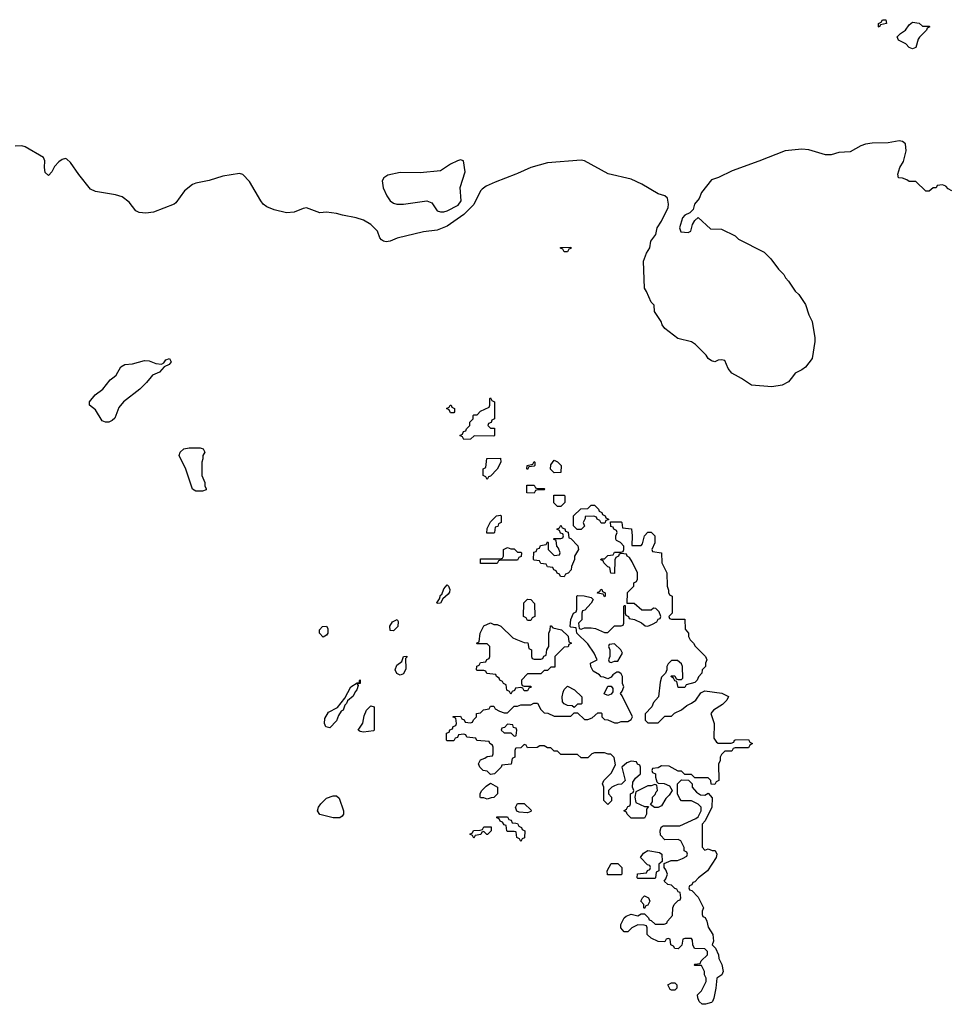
# Model space of a CAD drawing. Header units: inches. Extents: x 1861287 to 2052918, y 204622 to 437896.
# Tile 184 of 215: x 1987037 to 1992590, y 406254 to 412132. Entities that reach past the tile are written whole.
import ezdxf

# ---------------------------------------------------------------- set-up
doc = ezdxf.new("R2010")
doc.units = ezdxf.units.IN
doc.header["$MEASUREMENT"] = 0
for name, color, linetype in [('B9480', 7, 'Continuous'), ('B9481', 7, 'Continuous'), ('B9490', 7, 'Continuous'), ('B9491', 7, 'Continuous')]:
    doc.layers.add(name, color=color, linetype=linetype)

msp = doc.modelspace()

# ---------------------------------------------------------------- linework, layer by layer
at = {"layer": 'B9480', "color": 5, "elevation": 180}
for points in [[(1987822.5, 410000), (1987794.9, 409965.1), (1987754.4, 409925.6), (1987656.3, 409850), (1987630, 409817.2), (1987606, 409754), (1987590, 409739.3), (1987570, 409729.4), (1987550, 409729.3), (1987530, 409738), (1987490, 409802), (1987454, 409830), (1987453.2, 409850), (1987487.2, 409892.7), (1987533.4, 409926.6), (1987577.7, 409982.3), (1987600.9, 410000)], [(1990000, 408906), (1989910, 408906), (1989898, 408902), (1989890, 408886), (1989790, 408886), (1989790, 408914), (1989910, 408914), (1989922, 408918), (1989926, 408930), (1989926, 408970), (1989950, 408982), (1989970, 408974), (1989990, 408974), (1990000, 408964)], [(1990000, 408142.2), (1989998, 408142), (1989992.7, 408127.3), (1989978, 408122), (1989970, 408106), (1989962, 408122), (1989946, 408130), (1989942, 408162), (1989926, 408170), (1989922, 408182), (1989906, 408190), (1989902, 408202), (1989886, 408210), (1989882, 408222), (1989828.4, 408228.4), (1989822, 408242), (1989810, 408246), (1989770, 408246), (1989766, 408250), (1989767.3, 408272.7), (1989782, 408278), (1989790, 408294), (1989822, 408298), (1989827.3, 408312.7), (1989842, 408318), (1989846, 408330), (1989846, 408390), (1989830, 408406), (1989770, 408406), (1989766, 408410), (1989782, 408418), (1989788, 408470), (1989810, 408514), (1989850, 408532), (1989870, 408522), (1989890, 408522), (1989911.1, 408511.1), (1989982, 408442), (1990000, 408434.6)], [(1990000, 407782.2), (1989998, 407782), (1989994, 407770), (1989994, 407730), (1989978, 407722), (1989972.7, 407687.3), (1989918, 407682), (1989914, 407670), (1989874, 407630), (1989850, 407626), (1989830, 407646), (1989806, 407650), (1989786, 407670), (1989778, 407690), (1989790, 407714), (1989816.4, 407723.6), (1989830, 407734), (1989862, 407738), (1989866, 407750), (1989866, 407790), (1989862, 407802), (1989846, 407810), (1989842, 407822), (1989768.4, 407828.4), (1989762, 407842), (1989708.4, 407848.4), (1989702, 407862), (1989690, 407866), (1989658, 407862), (1989652.7, 407847.3), (1989638, 407842), (1989630, 407826), (1989590, 407826), (1989586, 407830), (1989587.3, 407872.7), (1989602, 407878), (1989607.3, 407892.7), (1989622, 407898), (1989627.3, 407912.7), (1989642, 407918), (1989646, 407930), (1989642, 407962), (1989627.3, 407967.3), (1989627.3, 407972.7), (1989670, 407974), (1989678, 407958), (1989692.7, 407952.7), (1989698, 407938), (1989730, 407934), (1989742, 407938), (1989747.3, 407952.7), (1989766, 407970), (1989766, 407990), (1989790, 407994), (1989808.4, 408011.6), (1989842, 408018), (1989850, 408034), (1989870, 408034), (1989878, 408018), (1989903.6, 408003.6), (1989930, 407994), (1989950, 407994), (1989990, 408034), (1990000, 408034)], [(1990000, 407902.7), (1989987.3, 407907.3), (1989982, 407922), (1989950, 407926), (1989932.7, 407907.3), (1989918, 407902), (1989914, 407890), (1989930, 407874), (1989970, 407874), (1989990, 407854), (1990000, 407857.3)], [(1990000, 407425.1), (1989998, 407430), (1990000, 407433.7)], [(1990000, 407282.7), (1989990, 407286), (1989950, 407286), (1989946, 407290), (1989942, 407322), (1989930, 407326), (1989922, 407342), (1989907.3, 407347.3), (1989902, 407362), (1989887.3, 407367.3), (1989887.3, 407372.7), (1989950, 407374), (1989958, 407358), (1989972.7, 407352.7), (1989978, 407338), (1990000, 407335.3)]]:
    msp.add_lwpolyline(points, dxfattribs=at)
for points in [[(1989870, 409646), (1989752.7, 409647.3), (1989730, 409628), (1989690, 409626), (1989682, 409642), (1989666, 409650), (1989682, 409658), (1989687.3, 409672.7), (1989702, 409678), (1989706, 409690), (1989726, 409710), (1989726, 409730), (1989746, 409750), (1989746, 409770), (1989750, 409774), (1989770, 409774), (1989790, 409794), (1989842, 409818), (1989846, 409830), (1989846, 409870), (1989850, 409874), (1989858, 409858), (1989874, 409850), (1989874, 409750), (1989858, 409742), (1989852.7, 409727.3), (1989838, 409722), (1989834, 409710), (1989850, 409694), (1989872.7, 409692.7), (1989874, 409650)], [(1989610, 409786), (1989602, 409802), (1989586, 409810), (1989602, 409818), (1989608.4, 409831.6), (1989614, 409830), (1989618, 409818), (1989634, 409810), (1989634, 409790), (1989630, 409786)], [(1988090, 409318), (1988069.1, 409329.1), (1988029.1, 409449.1), (1987988.7, 409530), (1987995.3, 409550), (1988018, 409570), (1988050, 409576), (1988116, 409576), (1988134, 409570), (1988142, 409550), (1988132, 409530), (1988132, 409510), (1988124.7, 409490), (1988124.7, 409410), (1988142, 409370), (1988142, 409350), (1988151.6, 409331.6), (1988150, 409326), (1988130, 409318)], [(1989830, 409388), (1989822, 409402), (1989806, 409410), (1989806, 409450), (1989822, 409458), (1989827.3, 409512.7), (1989910, 409514), (1989910.7, 409490), (1989890, 409449), (1989850, 409406), (1989838, 409402)], [(1989870, 409066), (1989827.3, 409067.3), (1989830, 409094), (1989850, 409134), (1989866, 409150), (1989886, 409170), (1989910, 409174), (1989914, 409170), (1989914, 409130), (1989898, 409122), (1989892.7, 409107.3), (1989878, 409102), (1989874, 409070)], [(1989530, 408646), (1989529.2, 408650), (1989544.7, 408675.3), (1989550, 408696), (1989558.6, 408701.4), (1989570, 408734.8), (1989590, 408758.8), (1989598.8, 408750), (1989606, 408730), (1989604.7, 408715.3), (1989596.9, 408703.1), (1989564.7, 408675.3), (1989550, 408648)], [(1989270, 408482.7), (1989250, 408486), (1989248.7, 408511.3), (1989263.1, 408536.9), (1989291.6, 408551.6), (1989298.8, 408538.8), (1989296.4, 408510)], [(1988850, 408446), (1988828.7, 408468.7), (1988828, 408490), (1988846, 408510), (1988870, 408512), (1988876.9, 408496.9), (1988878, 408470), (1988870, 408458)], [(1989310, 408218), (1989290, 408228), (1989279, 408250), (1989290, 408278.8), (1989319.3, 408300.7), (1989330, 408331.3), (1989350, 408332), (1989351.1, 408328.9), (1989342, 408318), (1989343.6, 408256.4), (1989330, 408226)], [(1988890, 407904), (1988866, 407910), (1988858, 407930), (1988860.4, 407959.6), (1988882, 407998), (1988934.6, 408025.4), (1988979.3, 408080.7), (1989015.3, 408150), (1989052.7, 408172.7), (1989067.3, 408172.7), (1989067.3, 408187.3), (1989071.3, 408191.3), (1989070, 408169.2), (1989052.7, 408167.3), (1989058, 408158), (1989050.5, 408130.5), (1989040.6, 408119.4), (1989030, 408093.2), (1988995.2, 408064.8), (1988990, 408049.2), (1988979.8, 408040.2), (1988970, 408009.4), (1988956.8, 408003.2), (1988941.3, 407978.7), (1988930, 407946.6)], [(1989090, 407878), (1989070, 407882), (1989058, 407890), (1989087, 407933), (1989095.3, 407975.3), (1989107.8, 408010), (1989135.3, 408035.3), (1989154, 408030), (1989154, 407890), (1989150, 407886)], [(1989830, 407478), (1989810, 407486), (1989790, 407486), (1989788, 407490), (1989788.4, 407511.6), (1989798, 407530), (1989823.1, 407556.9), (1989850, 407574), (1989892, 407550), (1989892, 407510), (1989870, 407488), (1989852.7, 407487.3)], [(1988910, 407368), (1988830, 407388), (1988815.3, 407410), (1988822, 407430), (1988835.3, 407450), (1988870, 407484.7), (1988910, 407498), (1988930, 407498), (1988945.4, 407485.4), (1988972, 407410), (1988971.6, 407388.4), (1988963.6, 407376.4), (1988950, 407368)], [(1989828.4, 407268.4), (1989810, 407286), (1989798, 407282), (1989791.6, 407268.4), (1989758, 407262), (1989750, 407246), (1989742, 407262), (1989726, 407270), (1989742, 407278), (1989748.4, 407291.6), (1989787.3, 407292.7), (1989802, 407298), (1989810, 407314), (1989852.7, 407312.7), (1989854, 407290), (1989831.6, 407268.4)]]:
    msp.add_lwpolyline(points, close=True, dxfattribs=at)
at = {"layer": 'B9481', "color": 5, "elevation": 180}
for points in [[(1990000, 411209.4), (1989878, 411162), (1989822.8, 411137.2), (1989799.9, 411120.1), (1989790.4, 411109.6), (1989750, 411029.2), (1989690, 410969.2), (1989590, 410899.3), (1989530, 410875.1), (1989450, 410865.1), (1989292.3, 410827.7), (1989250, 410809.5), (1989226.6, 410806.6), (1989209.4, 410809.4), (1989198, 410818), (1989188.7, 410830), (1989174, 410870), (1989135.3, 410910), (1989090, 410935.3), (1989046, 410950), (1988964.7, 410964.7), (1988930, 410975.3), (1988870, 410982), (1988830, 410978), (1988750, 411009), (1988730, 411005.2), (1988677.3, 410982.7), (1988630, 410979.7), (1988557.8, 410997.8), (1988514.2, 411014.2), (1988491.6, 411031.6), (1988477.4, 411050), (1988410, 411166.6), (1988370, 411207), (1988350, 411213.3), (1988250, 411198.3), (1988168.1, 411171.9), (1988090, 411156.3), (1988070, 411147.3), (1988021.6, 411110), (1987970, 411038), (1987958.8, 411030), (1987837.3, 410982.7), (1987790, 410976.8), (1987750, 410981), (1987731, 410991), (1987690, 411043.6), (1987650, 411074.7), (1987610, 411087.1), (1987490, 411106.9), (1987460.8, 411120.8), (1987390, 411207.3), (1987339.6, 411279.6), (1987318.8, 411298.8), (1987310, 411302.7), (1987290, 411298), (1987270, 411284.4), (1987245.4, 411254.6), (1987230, 411224.2), (1987210, 411202.7), (1987190, 411219), (1987185.1, 411250), (1987187.3, 411290), (1987179.5, 411310), (1987070, 411373.7), (1987050, 411378.7), (1987010, 411377.2)], [(1987600.9, 410000), (1987614, 410010), (1987640.9, 410059.1), (1987666, 410074), (1987710, 410077.3), (1987782.5, 410097.5), (1987810, 410095.5), (1987850, 410079.1), (1987884, 410076), (1987897.2, 410082.8), (1987910, 410101), (1987932, 410110), (1987942.8, 410090), (1987930, 410074), (1987900.7, 410059.3), (1987872.1, 410027.9), (1987830, 410009.5), (1987822.5, 410000)]]:
    msp.add_lwpolyline(points, dxfattribs=at)
msp.add_lwpolyline([(1989670, 411296), (1989652, 411290), (1989611.3, 411270), (1989550, 411229.4), (1989430, 411218.7), (1989310, 411220.4), (1989235.8, 411204.2), (1989212.1, 411187.9), (1989203, 411170), (1989208.5, 411128.5), (1989230, 411081), (1989250, 411051), (1989270, 411036), (1989290, 411030.8), (1989330, 411031), (1989470, 411051.3), (1989498, 411038), (1989530.7, 410990.7), (1989550, 410984), (1989570, 410984.9), (1989590, 410990.5), (1989656.2, 411023.8), (1989674, 411050), (1989668.7, 411130), (1989697.2, 411222.8), (1989688, 411290)], close=True, dxfattribs=at)
at = {"layer": 'B9490', "color": 5, "elevation": 180}
for points in [[(1991653.3, 410000), (1991630, 409969.3), (1991592, 409950), (1991530, 409941.2), (1991408, 409950), (1991349.4, 409989.4), (1991330.1, 410000)], [(1990000, 408034), (1990010, 408034), (1990030, 408042), (1990090, 408042), (1990108.4, 408051.6), (1990130, 408052), (1990150, 408014), (1990170, 407994), (1990191.6, 407991.6), (1990230, 407974), (1990330, 407974), (1990350, 407994), (1990370, 407994), (1990410, 407954), (1990430, 407954), (1990456.4, 407963.6), (1990490, 407994), (1990510, 407994), (1990514, 407990), (1990514, 407970), (1990530, 407954), (1990550, 407952), (1990590, 407934), (1990610, 407934), (1990630, 407942), (1990670, 407942), (1990690, 407954), (1990698, 407970), (1990636.4, 408096.4), (1990626, 408110), (1990636.4, 408123.6), (1990646, 408150), (1990638, 408170), (1990638, 408210), (1990630, 408226), (1990616.4, 408236.4), (1990603.6, 408236.4), (1990579.6, 408220.4), (1990570, 408206), (1990550, 408198), (1990527.3, 408207.3), (1990510, 408208), (1990500.4, 408220.4), (1990463.1, 408243.1), (1990448, 408270), (1990446, 408290), (1990486, 408310), (1990468, 408350), (1990430, 408406), (1990366, 408470), (1990362, 408502), (1990330, 408506), (1990326, 408510), (1990328.4, 408551.6), (1990346, 408590), (1990362, 408598), (1990366, 408610), (1990366, 408690), (1990370, 408694), (1990408, 408692), (1990450, 408682), (1990462, 408670), (1990450.9, 408649.1), (1990412.7, 408607.3), (1990398, 408602), (1990394, 408590), (1990394, 408550), (1990374, 408530), (1990378, 408498), (1990390, 408494), (1990410, 408502), (1990450, 408502), (1990476.9, 408496.9), (1990530, 408474), (1990550, 408474), (1990590, 408514), (1990630, 408514), (1990642, 408518), (1990646, 408530), (1990646, 408630), (1990650, 408634), (1990654, 408634), (1990654, 408590), (1990658, 408578), (1990674, 408570), (1990678, 408558), (1990710, 408552), (1990751.6, 408531.6), (1990772.7, 408512.7), (1990790, 408512), (1990816.4, 408523.6), (1990842, 408538), (1990850, 408554), (1990862, 408558), (1990866, 408570), (1990856.4, 408596.4), (1990836.4, 408616.4), (1990822, 408618), (1990810, 408606), (1990752.7, 408607.3), (1990707.3, 408647.3), (1990666, 408646), (1990668.4, 408711.6), (1990706, 408750), (1990706, 408770), (1990722, 408778), (1990727.3, 408792.7), (1990728, 408830), (1990696.4, 408896.4), (1990680.4, 408920.4), (1990666, 408930), (1990662, 408942), (1990630, 408946), (1990618, 408942), (1990614, 408930), (1990598, 408922), (1990592.7, 408907.3), (1990590, 408826), (1990567.3, 408827.3), (1990562, 408862), (1990550, 408866), (1990526, 408890), (1990522, 408902), (1990508.4, 408908.4), (1990510, 408914), (1990530, 408914), (1990550, 408934), (1990582, 408938), (1990590, 408954), (1990630, 408954), (1990642, 408958), (1990646, 408970), (1990646, 408990), (1990626, 409010), (1990602, 409022), (1990598, 409030), (1990598, 409050), (1990606, 409070), (1990602, 409082), (1990586, 409090), (1990582, 409102), (1990567.3, 409107.3), (1990566, 409134), (1990630, 409134), (1990634, 409130), (1990638, 409098), (1990692, 409092), (1990696, 409050), (1990694, 408994), (1990750, 408994), (1990758, 409002), (1990769.1, 409050.9), (1990790, 409072), (1990810, 409072), (1990830.9, 409050.9), (1990831.1, 409008.9), (1990814, 408970), (1990818, 408958), (1990871.3, 408950), (1990872, 408890), (1990902, 408830), (1990904.7, 408750), (1990912.7, 408727.3), (1990912.7, 408712.7), (1990918, 408698), (1990934, 408690), (1990934, 408590), (1990914, 408570), (1990918, 408558), (1990930, 408554), (1991010, 408554), (1991012.7, 408492.7), (1991032, 408470), (1991032, 408450), (1991042, 408430), (1991062, 408410), (1991071.6, 408391.6), (1991134, 408330), (1991142, 408310), (1991134, 408290), (1991134, 408270), (1991114, 408250), (1991112, 408230), (1991091.1, 408208.9), (1991084.7, 408190), (1991070, 408175.3), (1991018, 408162), (1991010, 408146), (1990970, 408146), (1990962, 408182), (1990950, 408186), (1990942, 408202), (1990926, 408210), (1990930, 408214), (1990950, 408214), (1990958, 408198), (1990970, 408194), (1990990, 408194), (1990998, 408202), (1990995.3, 408270), (1990990, 408286), (1990967.3, 408307.3), (1990930, 408306), (1990910, 408286), (1990902, 408270), (1990902, 408250), (1990894, 408230), (1990870, 408206), (1990862, 408178), (1990852, 408090), (1990823.6, 408056.4), (1990814, 408030), (1990772.7, 407987.3), (1990774, 407950), (1990790, 407934), (1990850, 407934), (1990890, 407974), (1990930, 407974), (1990948.4, 407991.6), (1990990, 408012), (1991022.7, 408037.3), (1991050, 408051.3), (1991075.3, 408070), (1991106.6, 408113.4), (1991130, 408126), (1991230.9, 408110.9), (1991271.1, 408091.1), (1991262, 408070), (1991235.3, 408044.7), (1991182, 408010), (1991164.7, 407990), (1991184.7, 407930), (1991183.6, 407843.6), (1991199.6, 407819.6), (1991210, 407812), (1991287.3, 407812.7), (1991302, 407818), (1991306, 407830), (1991312.7, 407832.7), (1991390, 407834), (1991398, 407818), (1991414, 407810), (1991398, 407802), (1991390, 407786), (1991310, 407786), (1991298, 407782), (1991290, 407766), (1991250, 407766), (1991230, 407746), (1991222, 407730), (1991222, 407710), (1991211.6, 407688.4), (1991214, 407590), (1991198, 407582), (1991190, 407566), (1991167.3, 407567.3), (1991166, 407590), (1991150, 407606), (1991070, 407606), (1991050, 407626), (1991010, 407626), (1990990, 407646), (1990970, 407646), (1990916.4, 407676.4), (1990870, 407678), (1990850, 407666), (1990818, 407662), (1990814, 407650), (1990818, 407638), (1990834, 407630), (1990834, 407610), (1990842, 407582), (1990850, 407574), (1990887.3, 407572.7), (1990918, 407558), (1990934, 407530), (1990916.9, 407503.1), (1990896.9, 407483.1), (1990870, 407438), (1990850, 407428), (1990828.4, 407428.4), (1990806, 407446), (1990816.4, 407463.6), (1990818, 407490), (1990833.6, 407506.4), (1990838, 407522), (1990846, 407530), (1990842, 407562), (1990830, 407566), (1990810, 407558), (1990790, 407558), (1990718, 407522), (1990712, 407490), (1990718, 407458), (1990770, 407434), (1990794, 407434), (1990782, 407418), (1990782, 407390), (1990770, 407366), (1990690, 407366), (1990666, 407390), (1990662, 407402), (1990646, 407410), (1990662, 407418), (1990670, 407434), (1990682, 407438), (1990686, 407450), (1990686, 407510), (1990702, 407518), (1990706, 407530), (1990698, 407550), (1990700.4, 407579.6), (1990716.4, 407603.6), (1990746, 407630), (1990746, 407670), (1990742, 407682), (1990727.3, 407687.3), (1990722, 407702), (1990690, 407706), (1990663.6, 407696.4), (1990634, 407670), (1990654, 407590), (1990632.7, 407567.3), (1990610, 407566), (1990590, 407558), (1990574, 407550), (1990554, 407530), (1990554, 407510), (1990572, 407490), (1990572, 407468), (1990550, 407446), (1990526, 407470), (1990526, 407550), (1990518, 407570), (1990526, 407590), (1990570, 407634), (1990596.4, 407683.6), (1990587.3, 407727.3), (1990567.3, 407747.3), (1990552.7, 407747.3), (1990530, 407755.3), (1990470, 407755.3), (1990454, 407750), (1990430, 407726), (1990390, 407726), (1990370, 407746), (1990270, 407746), (1990250, 407766), (1990230, 407766), (1990210, 407786), (1990190, 407786), (1990170, 407798), (1990143.6, 407796.4), (1990127.3, 407787.3), (1990070, 407786), (1990062, 407802), (1990050, 407806), (1990030, 407786), (1990000, 407782.2)], [(1990000, 408964), (1990010, 408954), (1990030, 408954), (1990034, 408950), (1990032.7, 408927.3), (1990018, 408922), (1990010, 408906), (1990000, 408906)], [(1990000, 408434.6), (1990050, 408414), (1990072.7, 408412.7), (1990078, 408378), (1990094, 408370), (1990094, 408330), (1990098, 408318), (1990110, 408314), (1990150, 408314), (1990162, 408318), (1990167.3, 408332.7), (1990182, 408338), (1990186, 408370), (1990198, 408390), (1990198, 408470), (1990206, 408490), (1990207.3, 408512.7), (1990212.7, 408512.7), (1990222, 408502), (1990274, 408490), (1990312.7, 408452.7), (1990318, 408418), (1990334, 408410), (1990318, 408402), (1990312.7, 408387.3), (1990290, 408386), (1990234, 408330), (1990232.7, 408267.3), (1990210, 408266), (1990190, 408246), (1990170, 408246), (1990150, 408226), (1990070, 408226), (1990034, 408190), (1990034, 408170), (1990038, 408158), (1990050, 408154), (1990090, 408154), (1990092.7, 408147.3), (1990078, 408142), (1990070, 408126), (1990050, 408126), (1990042, 408142), (1990030, 408146), (1990000, 408142.2)], [(1990000, 407857.3), (1990002, 407858), (1990006, 407890), (1990002, 407902), (1990000, 407902.7)], [(1990000, 407433.7), (1990010, 407452), (1990050, 407452), (1990092.7, 407412.7), (1990090, 407406), (1990070, 407398), (1990020.4, 407400.4), (1990007.3, 407407.3), (1990000, 407425.1)], [(1990000, 407335.3), (1990010, 407334), (1990018, 407318), (1990034, 407310), (1990038, 407298), (1990054, 407290), (1990051.6, 407248.4), (1990038, 407242), (1990030, 407226), (1990022, 407242), (1990006, 407250), (1990002, 407282), (1990000, 407282.7)]]:
    msp.add_lwpolyline(points, dxfattribs=at)
for points in [[(1990070, 409446), (1990066, 409450), (1990068, 409470), (1990102, 409478), (1990110, 409494), (1990114, 409490), (1990114, 409470), (1990110, 409466), (1990078, 409462)], [(1990230, 409426), (1990208, 409448), (1990210, 409474), (1990230, 409502), (1990250, 409492), (1990272, 409470), (1990270, 409428)], [(1990130, 409334), (1990170, 409334), (1990174, 409330), (1990170, 409326), (1990130, 409326), (1990118, 409322), (1990110, 409306), (1990067.3, 409307.3), (1990067.3, 409352.7), (1990110, 409354), (1990118, 409338)], [(1990250, 409226), (1990228.4, 409248.4), (1990227.3, 409292.7), (1990290, 409294), (1990294, 409290), (1990294, 409250), (1990270, 409226)], [(1990510, 409126), (1990502, 409142), (1990486, 409150), (1990482, 409162), (1990467.3, 409167.3), (1990414, 409166), (1990414, 409154), (1990402, 409130), (1990411.6, 409108.4), (1990390, 409088), (1990368, 409088), (1990346, 409110), (1990346, 409170), (1990388.4, 409211.6), (1990430, 409214), (1990450, 409234), (1990470, 409234), (1990494, 409210), (1990498, 409198), (1990514, 409190), (1990518, 409178), (1990534, 409170), (1990538, 409158), (1990554, 409150), (1990554, 409146), (1990538, 409142), (1990532.7, 409127.3)], [(1990290, 408806), (1990267.3, 408807.3), (1990262, 408822), (1990247.3, 408827.3), (1990242, 408842), (1990227.3, 408847.3), (1990222, 408862), (1990190, 408866), (1990182, 408882), (1990150, 408886), (1990142, 408902), (1990110, 408906), (1990106, 408910), (1990107.3, 408952.7), (1990122, 408958), (1990127.3, 408972.7), (1990142, 408978), (1990147.3, 408992.7), (1990182, 408998), (1990190, 409014), (1990194, 409010), (1990194, 408970), (1990230, 408934), (1990262, 408938), (1990266, 408950), (1990256.4, 408976.4), (1990246, 408990), (1990242, 409022), (1990226, 409030), (1990230, 409034), (1990270, 409034), (1990282, 409038), (1990286, 409050), (1990282, 409062), (1990267.3, 409067.3), (1990262, 409082), (1990246, 409090), (1990262, 409098), (1990270, 409114), (1990278, 409098), (1990292.7, 409092.7), (1990298, 409078), (1990312.7, 409072.7), (1990318, 409038), (1990330, 409034), (1990371.1, 408991.1), (1990374, 408970), (1990352, 408930), (1990352, 408910), (1990332.7, 408867.3), (1990331.6, 408848.4), (1990312.7, 408827.3), (1990298, 408822)], [(1990530, 408686), (1990522, 408702), (1990488, 408708), (1990490, 408714), (1990502, 408718), (1990508.4, 408731.6), (1990514, 408730), (1990518, 408718), (1990534, 408710), (1990534, 408690)], [(1990070, 408546), (1990062, 408562), (1990046, 408570), (1990048, 408650), (1990070, 408672), (1990090, 408671.3), (1990112.7, 408647.3), (1990114, 408570), (1990098, 408562), (1990090, 408546)], [(1990590, 408406), (1990558, 408402), (1990554, 408390), (1990562, 408370), (1990562, 408330), (1990554, 408310), (1990558, 408298), (1990570, 408294), (1990590, 408302), (1990610, 408302), (1990638, 408350), (1990628, 408370)], [(1990350, 408026), (1990336.4, 408036.4), (1990310, 408038), (1990288.4, 408048.4), (1990280.4, 408060.4), (1990278, 408090), (1990283.1, 408116.9), (1990290, 408134), (1990310, 408154), (1990351.1, 408131.1), (1990394, 408090), (1990394, 408050), (1990390, 408046), (1990370, 408046)], [(1990550, 408098), (1990528.4, 408108.4), (1990550, 408154), (1990570, 408154), (1990579.6, 408139.6), (1990579.6, 408120.4), (1990570, 408106)], [(1991130, 407502), (1991150, 407514), (1991172.7, 407487.3), (1991172, 407430), (1991131.6, 407348.4), (1991114, 407330), (1991112.7, 407192.7), (1991130, 407174), (1991150, 407182), (1991172.7, 407172.7), (1991191.3, 407171.3), (1991202, 407150), (1991198, 407130), (1991144.7, 407050), (1991092, 407010), (1991070, 406986), (1991058, 406982), (1991052.7, 406967.3), (1991038, 406962), (1991034, 406950), (1991038, 406938), (1991052.7, 406932.7), (1991090, 406894), (1991122, 406830), (1991114, 406810), (1991114, 406790), (1991118, 406778), (1991131.6, 406771.6), (1991142, 406750), (1991150, 406714), (1991178, 406670), (1991182, 406630), (1991174, 406610), (1991194, 406590), (1991212, 406550), (1991212.7, 406527.3), (1991230.7, 406490.7), (1991238.8, 406450), (1991230.8, 406429.2), (1991202, 406410), (1991196, 406350), (1991182.8, 406290), (1991176, 406270), (1991170, 406265.2), (1991134, 406254), (1991114, 406254), (1991095.3, 406270), (1991087.3, 406292.7), (1991086, 406310), (1991110, 406334), (1991138, 406390), (1991138, 406410), (1991128, 406430), (1991128, 406450), (1991110, 406486), (1991070, 406486), (1991066, 406490), (1991070, 406494), (1991102, 406498), (1991107.3, 406512.7), (1991146, 406550), (1991146, 406570), (1991130, 406586), (1991067.3, 406587.3), (1991058, 406610), (1991056.4, 406636.4), (1991050, 406646), (1991010, 406646), (1990998, 406642), (1990992.7, 406607.3), (1990970, 406586), (1990950, 406588), (1990942, 406602), (1990926, 406610), (1990922, 406642), (1990910, 406646), (1990898, 406642), (1990890, 406626), (1990851.6, 406628.4), (1990809.1, 406649.1), (1990786, 406670), (1990786, 406710), (1990782, 406722), (1990767.3, 406727.3), (1990730, 406728), (1990694, 406710), (1990670, 406686), (1990647.3, 406687.3), (1990628, 406710), (1990628, 406730), (1990648, 406770), (1990660.2, 406779.8), (1990690, 406791.3), (1990730, 406782), (1990750, 406794), (1990770, 406794), (1990794, 406770), (1990798, 406758), (1990810, 406754), (1990832.7, 406732.7), (1990887.3, 406732.7), (1990902, 406738), (1990906, 406750), (1990936.4, 406783.6), (1990938, 406830), (1990946, 406850), (1990970, 406874), (1990982, 406878), (1990986, 406890), (1990982, 406922), (1990970, 406926), (1990962, 406942), (1990950, 406946), (1990930, 406966), (1990908.4, 406968.4), (1990886, 406990), (1990896.4, 407003.6), (1990906, 407030), (1990896.4, 407056.4), (1990886, 407070), (1990886, 407094), (1990928.4, 407111.6), (1990967.3, 407112.7), (1990996.4, 407123.6), (1991022, 407138), (1991026, 407150), (1991022, 407162), (1991006, 407170), (1991006, 407190), (1990986, 407230), (1990970, 407238), (1990890, 407235.3), (1990864.7, 407264.7), (1990862, 407290), (1990868, 407312), (1990880.4, 407319.6), (1990980.4, 407319.6), (1991076.4, 407363.6), (1991090, 407374), (1991108, 407410), (1991108, 407430), (1991090, 407448), (1991050, 407468), (1990990, 407468), (1990980.2, 407480.2), (1990966, 407510), (1990966, 407570), (1990990, 407594), (1991032.7, 407592.7), (1991054, 407570), (1991054, 407550), (1991079.6, 407519.6), (1991103.6, 407503.6)], [(1990730, 407006), (1990726, 407010), (1990727.3, 407032.7), (1990782, 407038), (1990787.3, 407052.7), (1990802, 407058), (1990806, 407070), (1990802, 407082), (1990787.3, 407087.3), (1990746, 407130), (1990763.1, 407156.9), (1990790, 407172), (1990859.6, 407159.6), (1990872, 407150), (1990874, 407106), (1990854, 407090), (1990854, 407050), (1990838, 407042), (1990834, 407010), (1990830, 407006)], [(1990630, 407026), (1990547.3, 407027.3), (1990546, 407050), (1990570, 407094), (1990610, 407094), (1990634, 407070), (1990634, 407030)], [(1990770, 406826), (1990766, 406830), (1990766, 406850), (1990748, 406870), (1990758, 406890), (1990770, 406902), (1990794, 406890), (1990802, 406870), (1990790, 406846), (1990778, 406842)], [(1990930, 406338), (1990923.1, 406343.1), (1990908.9, 406371.1), (1990930, 406382), (1990950, 406382), (1990956.9, 406376.9), (1990962, 406370), (1990962, 406350), (1990950, 406338)]]:
    msp.add_lwpolyline(points, close=True, dxfattribs=at)
at = {"layer": 'B9491', "color": 5}
for points, elevation in [([(1992170, 412088), (1992166, 412090), (1992166, 412110), (1992182, 412118), (1992190, 412132), (1992211.1, 412131.1), (1992214, 412110), (1992178, 412102)], 160), ([(1992430, 412094), (1992470, 412094), (1992474, 412090), (1992458, 412082), (1992454, 412070), (1992411.6, 412028.4), (1992403.6, 412016.4), (1992390, 411966), (1992370, 411958), (1992350, 411966), (1992330, 411988), (1992286, 412010), (1992278, 412030), (1992298, 412050), (1992328, 412070), (1992350, 412102), (1992370, 412118), (1992410, 412112)], 160), ([(1990290, 410746), (1990282, 410762), (1990267.3, 410767.3), (1990267.3, 410772.7), (1990330, 410774), (1990330, 410766), (1990318, 410762), (1990310, 410746)], 180)]:
    msp.add_lwpolyline(points, close=True, dxfattribs=dict(at, elevation=elevation))
at = {"layer": 'B9491', "color": 5, "elevation": 180}
for points in [[(1992606, 411110), (1992583.1, 411123.1), (1992570, 411138), (1992550, 411146), (1992518, 411142), (1992511.6, 411128.4), (1992492.7, 411127.3), (1992470, 411108), (1992450, 411108), (1992390, 411166), (1992350, 411166), (1992336.4, 411176.4), (1992310, 411186), (1992287.3, 411187.3), (1992282, 411210), (1992295.3, 411250), (1992315.5, 411284.5), (1992333.2, 411350), (1992328.7, 411390), (1992310, 411404), (1992290, 411409), (1992224, 411396), (1992130, 411395.1), (1992090, 411389.4), (1992060.5, 411379.5), (1991996.8, 411343.2), (1991930, 411339.3), (1991884.7, 411324.7), (1991850, 411325.2), (1991750, 411354.5), (1991710, 411359.5), (1991610, 411349.2), (1991453, 411287), (1991292, 411230), (1991210.7, 411189.3), (1991170, 411176), (1991110, 411101.2), (1991095.3, 411064.7), (1991068.5, 411030), (1991060.7, 410999.3), (1991040.7, 410979.3), (1991010, 410966), (1990996.3, 410950), (1990978, 410890), (1990986, 410866), (1991030, 410862), (1991046, 410870), (1991055.3, 410910), (1991070, 410934), (1991090, 410952), (1991163.6, 410883.6), (1991230, 410882), (1991310, 410842), (1991330, 410822), (1991483.6, 410743.6), (1991523.6, 410703.6), (1991570, 410642), (1991602, 410610), (1991611.1, 410591.1), (1991630, 410572), (1991670, 410512), (1991690.9, 410490.9), (1991730, 410432), (1991750.9, 410370.9), (1991770.5, 410330.5), (1991787.1, 410232.9), (1991787.3, 410210), (1991770.6, 410110), (1991730, 410057.2), (1991710, 410041.2), (1991670, 410022), (1991653.3, 410000)], [(1991330.1, 410000), (1991290, 410022), (1991269.2, 410050), (1991250, 410098), (1991230, 410102), (1991210, 410099), (1991190, 410089), (1991170, 410095.3), (1991148.7, 410110), (1991138, 410130), (1991073.6, 410193.6), (1991049.1, 410209.1), (1990969.3, 410229.3), (1990890, 410288), (1990875.3, 410310), (1990868.7, 410330), (1990828.7, 410390), (1990827.3, 410427.3), (1990810, 410446), (1990782, 410510), (1990768.7, 410530), (1990764, 410690), (1990782, 410738), (1990802, 410770), (1990806.6, 410810), (1990837.2, 410850), (1990844.2, 410890), (1990869.8, 410930.2), (1990909.6, 411010), (1990913, 411030), (1990905.8, 411065.8), (1990890, 411080.9), (1990850, 411092.3), (1990754, 411150), (1990690, 411179.5), (1990551.6, 411211.6), (1990410, 411289.4), (1990390, 411294), (1990190, 411277.4), (1990090, 411249.7), (1990010, 411213.3), (1990000, 411209.4)]]:
    msp.add_lwpolyline(points, dxfattribs=at)

doc.saveas('drawing.dxf')
